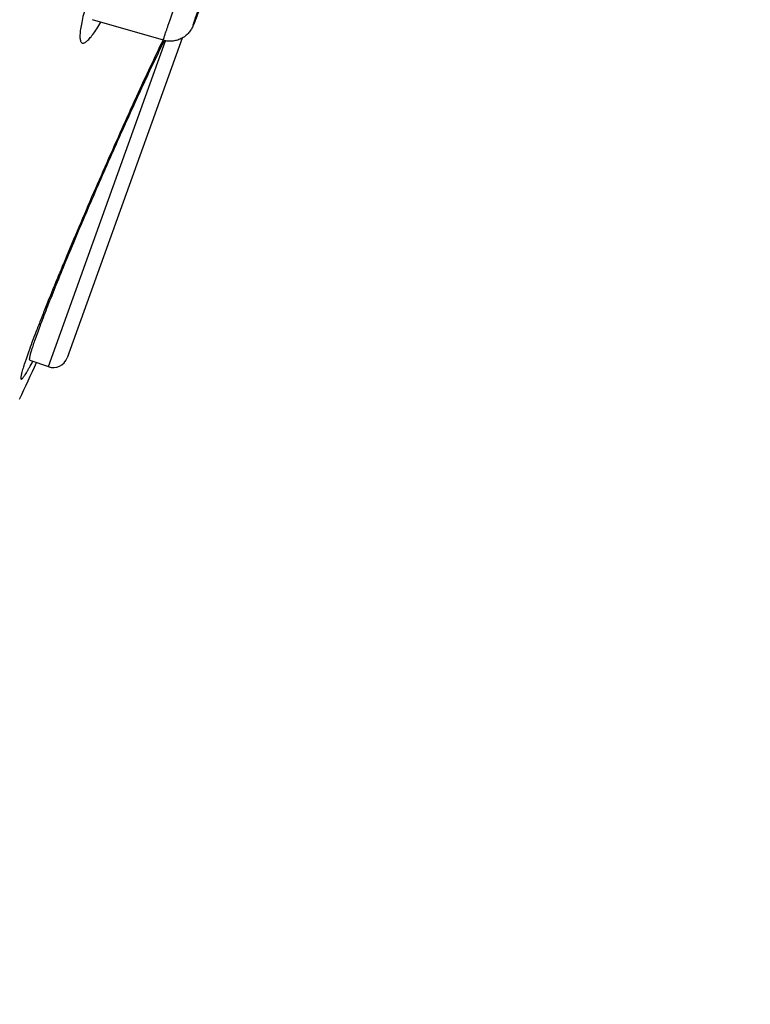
# Model space of a CAD drawing. Header units: millimetres. Extents: x -447 to 363, y -137 to 665.
# Tile 39 of 43: x 271 to 286, y 571 to 591. Entities that reach past the tile are written whole.
import ezdxf

# ---------------------------------------------------------------- set-up
doc = ezdxf.new("R2010")
doc.units = ezdxf.units.MM
doc.header["$LTSCALE"] = 23.1
doc.layers.get('0').update_dxf_attribs({"linetype": 'CONTINUOUS'})

msp = doc.modelspace()

# ---------------------------------------------------------------- linework, layer by layer
at = {"color": 7, "linetype": 'CONTINUOUS'}
for p, q in [((273.627, 590.439), (272.182, 590.859)), ((274.013, 590.484), (271.664, 583.958)), ((273.645, 590.426), (273.649, 590.433)), ((270.905, 583.913), (271.28, 583.778))]:
    msp.add_line(p, q, dxfattribs=at)
at = {"color": 9, "linetype": 'CONTINUOUS'}
for p, q in [((271.28, 583.778), (273.674, 590.428)), ((273.618, 590.442), (273.615, 590.436))]:
    msp.add_line(p, q, dxfattribs=at)
at = {"color": 7, "linetype": 'CONTINUOUS'}
for centre, radius, start, end in [((271.381, 584.06), 0.3, 250.2, 340.2), ((96.2, 664.618), 192.589, 334.96435, 335.20904)]:
    msp.add_arc(centre, radius, start, end, dxfattribs=at)
at = {"color": 9, "linetype": 'CONTINUOUS'}
for points, knots in [([(251.793, 570.765), (251.997, 571.329), (252.411, 572.469), (253.256, 574.794), (254.34, 577.782), (255.672, 581.455), (257.042, 585.232), (258.444, 589.097), (260.357, 594.372), (262.78, 601.049), (265.691, 609.074), (268.571, 617.011), (271.367, 624.714), (273.62, 630.923), (275.343, 635.668), (276.56, 639.021), (277.72, 642.215), (278.816, 645.235), (279.844, 648.067), (280.8, 650.698), (281.678, 653.116), (282.475, 655.311), (283.087, 656.994), (283.533, 658.222), (283.834, 659.051), (284.113, 659.816), (284.368, 660.519), (284.6, 661.156), (284.808, 661.729), (284.992, 662.235), (285.131, 662.616), (285.229, 662.887), (285.294, 663.066), (285.353, 663.227), (285.406, 663.371), (285.452, 663.499), (285.493, 663.609), (285.527, 663.702), (285.552, 663.769), (285.568, 663.814), (285.578, 663.842), (285.587, 663.865), (285.593, 663.881), (285.598, 663.892), (285.6, 663.899), (285.603, 663.904), (285.604, 663.908), (285.606, 663.912), (285.607, 663.913), (285.608, 663.915), (285.608, 663.915)], [0, 0, 0, 0, 0.018158, 0.03671, 0.074896, 0.114381, 0.154989, 0.196534, 0.238826, 0.324872, 0.411552, 0.497277, 0.580478, 0.659631, 0.697234, 0.733287, 0.767627, 0.800096, 0.830546, 0.858836, 0.884837, 0.90843, 0.929508, 0.939072, 0.947972, 0.956198, 0.96374, 0.97059, 0.976739, 0.982181, 0.986909, 0.989005, 0.990919, 0.992652, 0.994204, 0.995572, 0.996758, 0.99776, 0.998578, 0.998919, 0.999213, 0.999462, 0.999664, 0.999747, 0.999818, 0.999878, 0.999925, 0.999961, 0.999985, 1, 1, 1, 1]), ([(272.25, 591.776), (272.223, 591.701), (272.172, 591.556), (272.103, 591.345), (272.045, 591.148), (271.997, 590.969), (271.961, 590.81), (271.939, 590.691), (271.929, 590.608), (271.925, 590.555), (271.924, 590.509), (271.927, 590.47), (271.932, 590.438), (271.94, 590.412), (271.952, 590.393), (271.968, 590.381), (271.988, 590.378), (272.01, 590.383), (272.034, 590.395), (272.06, 590.415), (272.089, 590.441), (272.121, 590.474), (272.154, 590.513), (272.205, 590.579), (272.274, 590.677), (272.327, 590.762), (272.354, 590.808)], [0, 0, 0, 0, 0.116024, 0.225233, 0.326082, 0.417187, 0.497265, 0.565138, 0.594214, 0.619976, 0.64241, 0.661532, 0.677437, 0.690358, 0.700797, 0.709732, 0.718649, 0.729044, 0.741898, 0.757714, 0.776719, 0.798993, 0.824555, 0.853394, 0.920664, 1, 1, 1, 1]), ([(273.627, 590.439), (273.627, 590.439), (273.627, 590.441), (273.627, 590.444), (273.629, 590.45), (273.631, 590.457), (273.633, 590.466), (273.637, 590.478), (273.641, 590.492), (273.648, 590.514), (273.659, 590.546), (273.673, 590.591), (273.691, 590.642), (273.711, 590.701), (273.734, 590.767), (273.759, 590.839), (273.786, 590.917), (273.827, 591.031), (273.881, 591.184), (273.926, 591.309), (273.95, 591.374)], [0, 0, 0, 0, 0.001306, 0.004688, 0.010263, 0.018042, 0.028017, 0.040179, 0.054508, 0.070985, 0.110277, 0.157815, 0.213308, 0.276413, 0.346744, 0.423864, 0.5073, 0.596535, 0.790172, 1, 1, 1, 1]), ([(274.393, 591.146), (274.382, 591.117), (274.362, 591.064), (274.333, 590.987), (274.311, 590.93), (274.295, 590.889), (274.284, 590.862), (274.275, 590.838), (274.267, 590.817), (274.259, 590.799), (274.253, 590.784), (274.249, 590.773), (274.245, 590.766), (274.244, 590.762), (274.242, 590.759), (274.241, 590.757), (274.24, 590.755), (274.239, 590.754), (274.239, 590.754), (274.239, 590.754), (274.239, 590.755), (274.239, 590.756), (274.239, 590.757), (274.239, 590.76), (274.24, 590.763), (274.241, 590.767), (274.243, 590.772), (274.245, 590.78), (274.249, 590.792), (274.254, 590.809), (274.261, 590.829), (274.272, 590.861), (274.288, 590.909), (274.31, 590.973), (274.336, 591.048), (274.355, 591.1), (274.365, 591.128)], [0, 0, 0, 0, 0.111183, 0.211497, 0.299451, 0.338377, 0.373738, 0.405403, 0.433255, 0.45719, 0.477121, 0.492975, 0.499356, 0.504698, 0.508999, 0.512258, 0.514478, 0.515687, 0.515968, 0.51622, 0.516652, 0.517322, 0.519424, 0.522563, 0.526744, 0.531967, 0.538229, 0.545524, 0.56319, 0.584903, 0.610583, 0.640136, 0.710408, 0.794675, 0.891687, 1, 1, 1, 1]), ([(273.615, 590.436), (273.529, 590.257), (273.348, 589.876), (273.07, 589.274), (272.774, 588.621), (272.469, 587.935), (272.165, 587.239), (271.87, 586.552), (271.636, 585.995), (271.46, 585.57), (271.338, 585.272), (271.225, 584.992), (271.122, 584.732), (271.03, 584.493), (270.948, 584.277), (270.878, 584.086), (270.828, 583.944), (270.794, 583.843), (270.773, 583.778), (270.756, 583.72), (270.741, 583.67), (270.73, 583.627), (270.723, 583.592), (270.719, 583.567), (270.717, 583.551), (270.717, 583.542), (270.718, 583.534), (270.72, 583.529), (270.722, 583.525), (270.726, 583.523), (270.731, 583.524), (270.739, 583.528), (270.75, 583.538), (270.766, 583.557), (270.785, 583.583), (270.807, 583.616), (270.833, 583.657), (270.862, 583.705), (270.907, 583.783), (270.941, 583.846), (270.965, 583.891)], [0, 0, 0, 0, 0.074901, 0.159169, 0.250316, 0.345615, 0.442183, 0.537127, 0.627607, 0.670305, 0.710856, 0.748937, 0.784264, 0.816584, 0.845663, 0.871286, 0.893255, 0.902811, 0.91139, 0.918976, 0.925556, 0.931124, 0.935677, 0.939217, 0.940612, 0.941763, 0.94268, 0.943383, 0.943918, 0.944385, 0.944922, 0.945625, 0.947689, 0.950722, 0.954758, 0.959804, 0.965861, 0.97292, 0.980973, 1, 1, 1, 1])]:
    msp.add_open_spline(points, degree=3, knots=knots, dxfattribs=at)
at = {"color": 7, "linetype": 'CONTINUOUS'}
for points, knots in [([(274.4, 591.165), (274.381, 591.115), (274.347, 591.024), (274.3, 590.901), (274.268, 590.817), (274.246, 590.763), (274.23, 590.725), (274.205, 590.674), (274.163, 590.608), (274.097, 590.539), (274.015, 590.481), (273.924, 590.441), (273.826, 590.419), (273.725, 590.417), (273.659, 590.43), (273.627, 590.439)], [0, 0, 0, 0, 0.133423, 0.243655, 0.32746, 0.360026, 0.389685, 0.430073, 0.502218, 0.584263, 0.667243, 0.750384, 0.833572, 0.916783, 1, 1, 1, 1]), ([(270.905, 583.913), (270.903, 583.913), (270.901, 583.917), (270.899, 583.922), (270.898, 583.93), (270.899, 583.944), (270.902, 583.965), (270.907, 583.991), (270.914, 584.022), (270.924, 584.059), (270.941, 584.117), (270.969, 584.203), (271.009, 584.321), (271.057, 584.458), (271.114, 584.613), (271.18, 584.785), (271.281, 585.047), (271.425, 585.409), (271.617, 585.879), (271.829, 586.388), (272.057, 586.925), (272.296, 587.477), (272.539, 588.031), (272.855, 588.739), (273.16, 589.408), (273.449, 590.022), (273.582, 590.298), (273.645, 590.426)], [0, 0, 0, 0, 0.000905, 0.001545, 0.002353, 0.004521, 0.007463, 0.011193, 0.015718, 0.021035, 0.027139, 0.041683, 0.059277, 0.079822, 0.103202, 0.129283, 0.157912, 0.222134, 0.294366, 0.372921, 0.455967, 0.541574, 0.62776, 0.712538, 0.870145, 0.939357, 1, 1, 1, 1])]:
    msp.add_open_spline(points, degree=3, knots=knots, dxfattribs=at)

doc.saveas('drawing.dxf')
